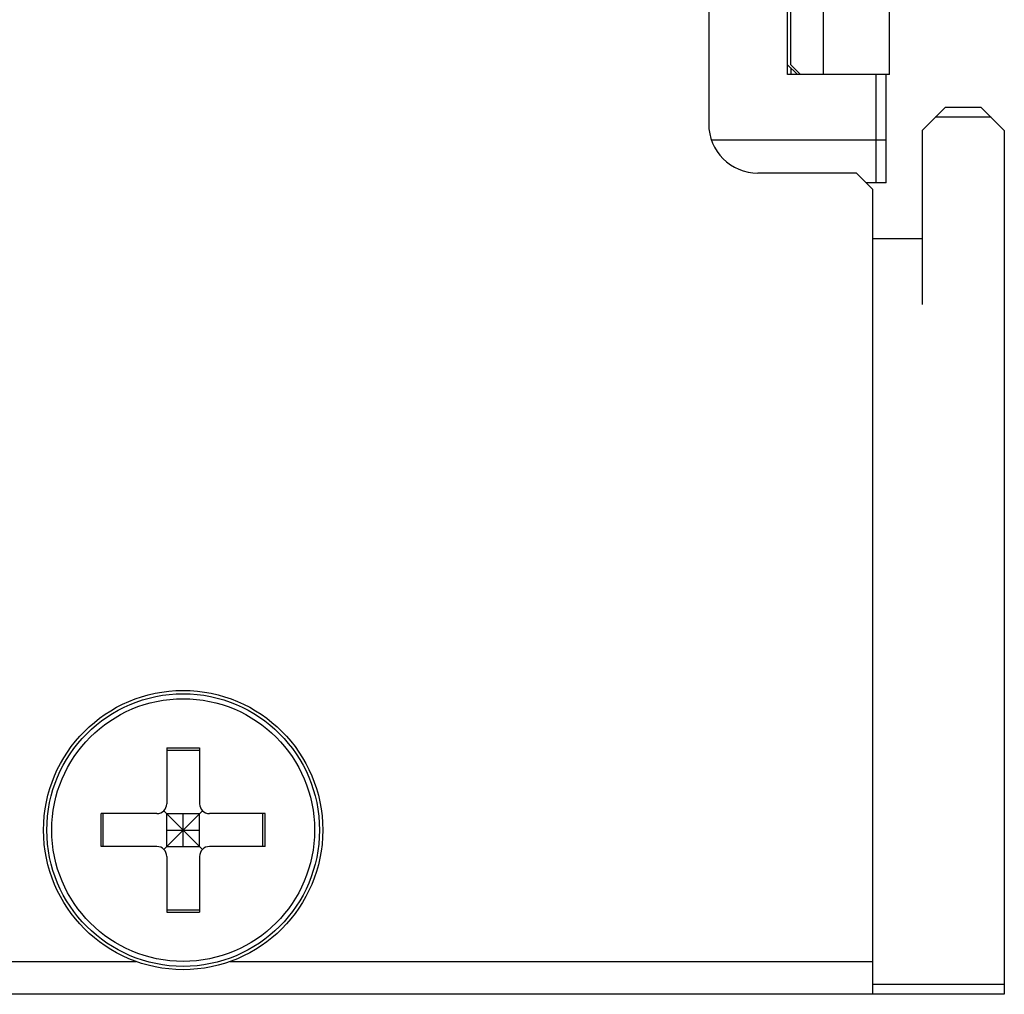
# Model space of a CAD drawing. Header units: millimetres. Extents: x 79 to 348, y 78 to 381.
# Tile 7 of 50: x 206.18 to 215.17, y 77.56 to 86.47. Entities that reach past the tile are written whole.
import ezdxf

# ---------------------------------------------------------------- set-up
doc = ezdxf.new("R2010")
doc.units = ezdxf.units.MM
doc.header["$LTSCALE"] = 32.67
doc.layers.add('00_COMPONENTS', color=7, linetype='CONTINUOUS')

msp = doc.modelspace()

# ---------------------------------------------------------------- linework, layer by layer
at = {"layer": '00_COMPONENTS', "color": 7}
for p, q in [((213.5219, 85.9648), (213.5219, 292.0978)), ((214.1219, 85.9648), (214.1219, 292.0978)), ((212.4719, 90.0148), (212.4719, 85.5148)), ((213.1919, 85.9648), (213.1919, 86.8648)), ((213.2219, 86.0548), (213.2219, 86.8648)), ((213.1919, 86.0548), (213.2819, 85.9648)), ((213.2219, 86.0548), (213.3119, 85.9648)), ((213.2219, 86.0248), (213.2219, 85.9648)), ((214.1219, 85.9648), (213.1919, 85.9648)), ((214.0019, 84.9748), (214.0019, 85.9648)), ((214.0919, 84.9748), (214.0919, 85.9648)), ((214.6319, 85.6648), (214.4219, 85.4548)), ((214.9619, 85.6648), (214.6319, 85.6648)), ((215.1719, 85.4548), (214.9619, 85.6648)), ((215.0519, 85.5748), (214.5419, 85.5748)), ((214.4219, 85.4548), (214.4219, 83.8648)), ((215.1719, 85.4548), (215.1719, 77.5648)), ((214.0919, 85.3648), (212.4976, 85.3648)), ((213.8219, 85.0648), (212.9219, 85.0648)), ((213.9719, 84.9148), (213.8219, 85.0648)), ((214.0919, 84.9748), (213.9119, 84.9748)), ((213.9719, 77.5648), (213.9719, 84.9148)), ((214.4219, 84.4648), (213.9719, 84.4648)), ((207.5219, 79.8148), (207.8219, 79.8148)), ((207.5219, 79.8148), (207.5219, 79.3048)), ((207.5219, 79.7938), (207.8219, 79.7938)), ((207.8219, 79.8148), (207.8219, 79.3048)), ((207.4955, 79.2411), (207.8483, 78.8884)), ((207.4955, 78.8884), (207.8483, 79.2411)), ((207.4319, 79.2148), (206.9219, 79.2148)), ((206.9219, 78.9148), (206.9219, 79.2148)), ((206.9429, 78.9148), (206.9429, 79.2148)), ((207.5219, 79.2148), (207.8219, 79.2148)), ((207.5219, 78.9148), (207.5219, 79.2148)), ((207.6719, 78.9148), (207.6719, 79.2148)), ((207.8219, 78.9148), (207.8219, 79.2148)), ((208.4219, 79.2148), (207.9119, 79.2148)), ((208.4009, 78.9148), (208.4009, 79.2148)), ((208.4219, 78.9148), (208.4219, 79.2148)), ((207.5219, 79.0648), (207.8219, 79.0648)), ((207.4319, 78.9148), (206.9219, 78.9148)), ((207.5219, 78.9148), (207.8219, 78.9148)), ((208.4219, 78.9148), (207.9119, 78.9148)), ((207.5219, 78.8248), (207.5219, 78.3148)), ((207.8219, 78.8248), (207.8219, 78.3148)), ((207.5219, 78.3358), (207.8219, 78.3358)), ((207.5219, 78.3148), (207.8219, 78.3148)), ((195.9527, 77.8648), (207.2411, 77.8648)), ((208.1027, 77.8648), (213.9719, 77.8648)), ((215.1719, 77.6548), (213.9719, 77.6548)), ((215.1719, 77.5648), (186.8219, 77.5648))]:
    msp.add_line(p, q, dxfattribs=at)
for radius in [1.275, 1.245, 1.2]:
    msp.add_circle((207.6719, 79.0648), radius, dxfattribs=at)
for centre, radius, start, end in [((212.9219, 85.5148), 0.45, 180, 270), ((207.4319, 79.3048), 0.09, 270, 360), ((207.9119, 79.3048), 0.09, 180, 270), ((207.4319, 78.8248), 0.09, 0, 90), ((207.9119, 78.8248), 0.09, 90, 180)]:
    msp.add_arc(centre, radius, start, end, dxfattribs=at)

doc.saveas('drawing.dxf')
